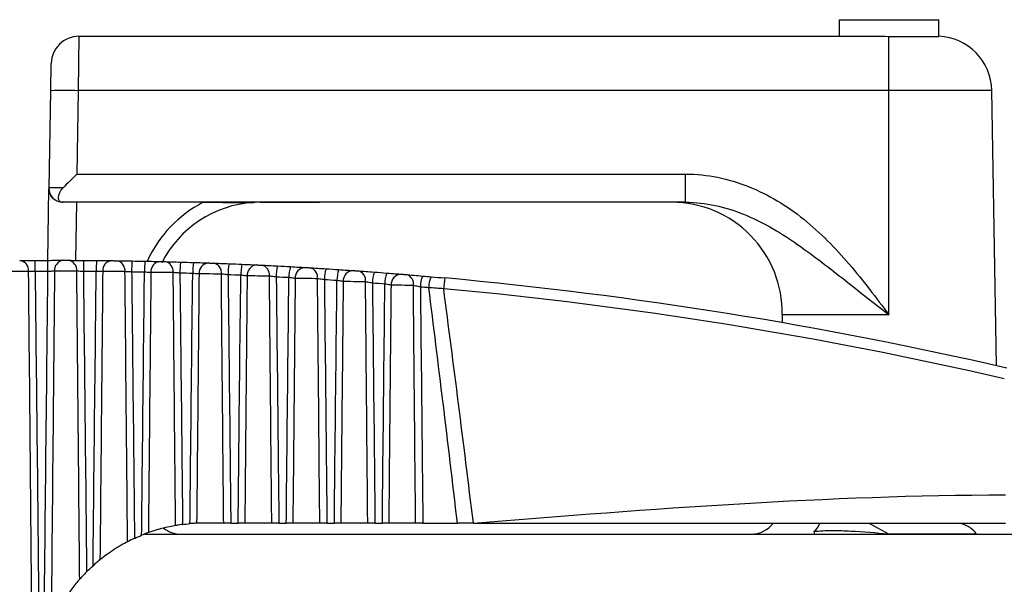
# Model space of a CAD drawing. Header units: millimetres. Extents: x 15440 to 16422, y 10215 to 11289.
# Tile 12 of 143: x 15962 to 15979, y 10560 to 10570. Entities that reach past the tile are written whole.
import ezdxf

# ---------------------------------------------------------------- set-up
doc = ezdxf.new("R2010")
doc.units = ezdxf.units.MM

msp = doc.modelspace()

# ---------------------------------------------------------------- linework, layer by layer
at = {"color": 7, "linetype": 'Continuous', "lineweight": 25}
for p, q in [((15976.397, 10569.771), (15976.397, 10569.471)), ((15976.397, 10569.771), (15978.197, 10569.771)), ((15978.197, 10569.47), (15978.197, 10569.771)), ((15962.646, 10569.471), (15962.637, 10568.488)), ((15962.646, 10569.471), (15977.033, 10569.471)), ((15977.297, 10568.488), (15977.297, 10569.47)), ((15977.297, 10569.47), (15978.197, 10569.47)), ((15962.137, 10568.488), (15962.146, 10568.979)), ((15962.107, 10566.727), (15962.137, 10568.488)), ((15962.637, 10568.488), (15962.611, 10566.979)), ((15977.297, 10568.488), (15962.637, 10568.488)), ((15977.297, 10564.435), (15977.297, 10568.488)), ((15979.157, 10568.488), (15977.297, 10568.488)), ((15979.244, 10563.514), (15979.157, 10568.488)), ((15962.611, 10566.979), (15973.619, 10566.979)), ((15973.619, 10566.47), (15973.619, 10566.979)), ((15962.084, 10565.42), (15962.106, 10566.716)), ((15962.106, 10566.716), (15962.107, 10566.727)), ((15962.356, 10566.472), (15962.356, 10566.469)), ((15967.001, 10566.473), (15962.361, 10566.473)), ((15962.602, 10566.47), (15962.584, 10565.42)), ((15964.897, 10566.47), (15962.602, 10566.47)), ((15965.928, 10566.47), (15966.997, 10566.47)), ((15965.928, 10566.47), (15965.928, 10566.47)), ((15966.997, 10566.47), (15965.928, 10566.47)), ((15967.001, 10566.473), (15966.997, 10566.47)), ((15967, 10566.47), (15966.997, 10566.47)), ((15973.619, 10566.47), (15967, 10566.47)), ((15975.367, 10564.435), (15975.364, 10564.293)), ((15977.297, 10564.435), (15975.367, 10564.435)), ((15965.266, 10560.671), (15964.911, 10560.671)), ((15965.394, 10560.671), (15965.527, 10560.671)), ((15966.135, 10560.671), (15965.648, 10560.671)), ((15966.264, 10560.671), (15966.398, 10560.671)), ((15967.004, 10560.671), (15966.517, 10560.671)), ((15967.134, 10560.671), (15967.267, 10560.671)), ((15967.871, 10560.671), (15967.385, 10560.671)), ((15968.002, 10560.671), (15968.135, 10560.671)), ((15968.736, 10560.671), (15968.251, 10560.671)), ((15968.868, 10560.671), (15969.493, 10560.671)), ((15963.834, 10560.471), (15979.733, 10560.471)), ((15977.297, 10560.475), (15977.297, 10560.471)), ((15977.297, 10560.475), (15978.88, 10560.475))]:
    msp.add_line(p, q, dxfattribs=at)
at = {"color": 7, "linetype": 'Continuous', "lineweight": 25, "flags": 128}
for points in [[(15976.928, 10560.671), (15976.959, 10560.656), (15977.289, 10560.475), (15977.29, 10560.475), (15977.29, 10560.475)], [(15977.29, 10560.475), (15977.29, 10560.474), (15977.29, 10560.474), (15977.29, 10560.473), (15977.29, 10560.473), (15977.29, 10560.472), (15977.29, 10560.472), (15977.29, 10560.471), (15977.291, 10560.471)]]:
    msp.add_lwpolyline(points, dxfattribs=at)
at = {"color": 7, "linetype": 'Continuous', "lineweight": 25}
for centre, radius, start, end in [((15962.646, 10568.971), 0.5, 90, 179), ((15978.158, 10568.471), 1, 1, 87.7194), ((15962.387, 10561.324), 7.168, 88.0016, 91.9984), ((15962.356, 10566.722), 0.25, 179.0045, 270.0041), ((15965.928, 10564.47), 2.25, 117.266, 155.1953), ((15965.928, 10564.47), 2, 93.5534, 153.0942), ((15965.928, 10564.22), 2.25, 90, 93.4645), ((15965.928, 10564.47), 2, 90, 93.5534), ((15973.367, 10564.47), 2, 359, 90), ((15961.556, 10565.235), 0.183, 354.8817, 83.3695), ((15957.327, 10565.243), 4.529, 359.7016, 2.2325), ((15954.282, 10565.249), 7.806, 359.7917, 1.2598), ((15962.388, 10565.24), 0.182, 97.5309, 185.574), ((15962.428, 10565.24), 0.182, 354.3676, 82.3206), ((15970.535, 10565.225), 7.806, 178.573, 180.0411), ((15967.49, 10565.228), 4.529, 177.6005, 180.1312), ((15963.261, 10565.233), 0.183, 96.4806, 185.0621), ((15963.301, 10565.235), 0.181, 353.8294, 81.2589), ((15965.702, 10565.223), 2.101, 174.9182, 180.3777), ((15965.594, 10565.219), 1.762, 173.9503, 180.4655), ((15964.133, 10565.216), 0.184, 95.4425, 184.5745), ((15964.174, 10565.22), 0.18, 353.2673, 80.1839), ((15965.694, 10565.204), 1.22, 171.2812, 180.7033), ((15965.804, 10565.197), 1.099, 170.3224, 180.7867), ((15965.005, 10565.188), 0.185, 94.4162, 184.1113), ((15965.046, 10565.195), 0.179, 352.6817, 79.095), ((15966.21, 10565.174), 0.865, 167.6748, 181.0103), ((15966.379, 10565.165), 0.804, 166.7291, 181.0874), ((15965.876, 10565.151), 0.186, 93.4011, 183.6726), ((15965.918, 10565.159), 0.177, 352.073, 77.9914), ((15966.89, 10565.134), 0.674, 164.1111, 181.2919), ((15967.083, 10565.122), 0.638, 163.1823, 181.3609), ((15966.746, 10565.104), 0.187, 92.3971, 183.2584), ((15966.788, 10565.114), 0.176, 351.4415, 76.8724), ((15967.642, 10565.084), 0.556, 160.601, 181.5419), ((15967.846, 10565.069), 0.532, 159.6926, 181.6014), ((15967.615, 10565.047), 0.188, 91.4037, 182.8685), ((15967.658, 10565.059), 0.175, 350.7878, 75.7374), ((15968.431, 10565.023), 0.476, 157.1543, 181.7552), ((15968.64, 10565.005), 0.46, 156.2694, 181.8042), ((15968.481, 10564.98), 0.189, 90.4206, 182.5029), ((15968.525, 10564.994), 0.174, 350.1125, 74.5854), ((15969.241, 10564.952), 0.419, 153.7794, 181.9279), ((15969.386, 10564.939), 0.411, 153.193, 181.9539), ((15999.746, 10562.157), 30.625, 174.4816, 174.8493), ((15962.297, 10489.171), 76.25, 77.01689, 84.75843), ((15962.297, 10489.174), 76.05, 77.01689, 84.75843), ((15964.489, 10560.971), 0.5, 231.4762, 270), ((15974.806, 10560.971), 0.5, 270, 323.1301), ((15975.678, 10560.826), 0.404, 309.987, 336.7742), ((15982.617, 10562.27), 6.906, 194.7074, 195.1054), ((15978.483, 10560.171), 0.5, 36.8699, 75.0832)]:
    msp.add_arc(centre, radius, start, end, dxfattribs=at)
for centre, major_axis, ratio, start_param, end_param in [((15962.611, 10566.97), (0.509, 0.5), 0.008726, 1.562222, 2.075232), ((15962.607, 10566.722), (0.5, -0.004), 0.017451, 2.083958, 3.14144), ((15962.607, 10566.472), (0.25, 0), 0.01745, 2.942201, 3.141288), ((15962.602, 10566.461), (0.5, 0), 0.017452, 1.570492, 2.084045), ((15966.997, 10566.72), (0, 0.25), 0.017455, 3.141593, 3.159046), ((15967, 10566.97), (0, 0.5), 0.017455, 3.141593, 3.258245), ((15962.408, 7611.653), (0, 2979.078), 0.016784, 6.141007, 6.151467), ((15962.408, 7611.687), (0, 2979.078), 0.017455, 6.140924, 6.15133)]:
    msp.add_ellipse(centre, major_axis=major_axis, ratio=ratio, start_param=start_param, end_param=end_param, dxfattribs=at)
for points in [[(15977.033, 10569.471), (15977.118, 10569.471), (15977.208, 10569.47), (15977.297, 10569.47)], [(15961.577, 10565.417), (15961.642, 10565.418), (15961.745, 10565.419), (15961.852, 10565.419)], [(15961.852, 10565.419), (15961.93, 10565.42), (15962.008, 10565.42), (15962.086, 10565.42)], [(15962.086, 10565.42), (15962.193, 10565.421), (15962.298, 10565.421), (15962.364, 10565.421)], [(15962.453, 10565.421), (15962.519, 10565.42), (15962.624, 10565.42), (15962.731, 10565.42)], [(15962.731, 10565.42), (15962.809, 10565.419), (15962.887, 10565.419), (15962.964, 10565.418)], [(15962.964, 10565.418), (15963.072, 10565.417), (15963.175, 10565.416), (15963.24, 10565.415)], [(15963.329, 10565.414), (15963.397, 10565.413), (15963.502, 10565.411), (15963.609, 10565.409)], [(15963.609, 10565.409), (15963.687, 10565.408), (15963.765, 10565.407), (15963.843, 10565.405)], [(15963.843, 10565.405), (15963.95, 10565.403), (15964.052, 10565.401), (15964.116, 10565.399)], [(15964.205, 10565.397), (15964.274, 10565.395), (15964.38, 10565.392), (15964.488, 10565.389)], [(15964.488, 10565.389), (15964.565, 10565.387), (15964.643, 10565.385), (15964.72, 10565.382)], [(15964.72, 10565.382), (15964.827, 10565.379), (15964.929, 10565.375), (15964.991, 10565.373)], [(15965.08, 10565.37), (15965.151, 10565.367), (15965.258, 10565.363), (15965.365, 10565.359)], [(15965.365, 10565.359), (15965.442, 10565.356), (15965.52, 10565.353), (15965.597, 10565.349)], [(15965.597, 10565.349), (15965.704, 10565.345), (15965.805, 10565.34), (15965.865, 10565.337)], [(15965.955, 10565.333), (15966.027, 10565.33), (15966.135, 10565.324), (15966.242, 10565.319)], [(15966.242, 10565.319), (15966.319, 10565.315), (15966.396, 10565.311), (15966.473, 10565.306)], [(15961.806, 10558.026), (15961.783, 10560.424), (15961.761, 10562.821), (15961.738, 10565.219)], [(15962.088, 10565.22), (15962.011, 10565.22), (15961.933, 10565.22), (15961.856, 10565.219)], [(15962.96, 10565.218), (15962.883, 10565.219), (15962.806, 10565.219), (15962.728, 10565.22)], [(15963.833, 10565.205), (15963.756, 10565.207), (15963.678, 10565.208), (15963.601, 10565.209)], [(15964.705, 10565.182), (15964.628, 10565.185), (15964.551, 10565.187), (15964.474, 10565.189)], [(15965.576, 10565.15), (15965.499, 10565.153), (15965.422, 10565.156), (15965.345, 10565.159)], [(15966.473, 10565.306), (15966.58, 10565.3), (15966.679, 10565.295), (15966.738, 10565.291)], [(15966.828, 10565.286), (15966.902, 10565.282), (15967.011, 10565.275), (15967.118, 10565.268)], [(15967.118, 10565.268), (15967.194, 10565.263), (15967.271, 10565.258), (15967.347, 10565.253)], [(15967.347, 10565.253), (15967.454, 10565.246), (15967.553, 10565.239), (15967.61, 10565.235)], [(15967.701, 10565.229), (15967.776, 10565.224), (15967.885, 10565.216), (15967.993, 10565.208)], [(15967.993, 10565.208), (15968.068, 10565.202), (15968.144, 10565.196), (15968.22, 10565.19)], [(15968.22, 10565.19), (15968.327, 10565.182), (15968.424, 10565.174), (15968.48, 10565.17)], [(15968.572, 10565.162), (15968.648, 10565.156), (15968.758, 10565.147), (15968.865, 10565.137)], [(15968.865, 10565.137), (15968.917, 10565.133), (15968.968, 10565.128), (15969.019, 10565.124)], [(15966.446, 10565.107), (15966.369, 10565.111), (15966.293, 10565.115), (15966.217, 10565.119)], [(15967.314, 10565.054), (15967.238, 10565.059), (15967.162, 10565.064), (15967.087, 10565.069)], [(15968.181, 10564.991), (15968.106, 10564.997), (15968.031, 10565.003), (15967.955, 10565.008)], [(15969.019, 10565.124), (15969.1, 10565.117), (15969.181, 10565.109), (15969.263, 10565.102)], [(15968.975, 10564.925), (15968.924, 10564.929), (15968.873, 10564.934), (15968.823, 10564.938)], [(15969.245, 10564.906), (15969.154, 10564.913), (15969.065, 10564.919), (15968.975, 10564.925)], [(15969.781, 10560.671), (15972.988, 10560.925), (15976.195, 10561.179), (15979.402, 10561.179)], [(15964.523, 10560.645), (15964.567, 10560.651), (15964.611, 10560.656), (15964.656, 10560.66)], [(15964.911, 10560.671), (15964.856, 10560.671), (15964.809, 10560.669), (15964.777, 10560.668)], [(15969.781, 10560.671), (15969.684, 10560.671), (15969.589, 10560.671), (15969.493, 10560.671)], [(15969.781, 10560.671), (15972.988, 10560.671), (15976.195, 10560.671), (15979.402, 10560.671)], [(15963.653, 10560.394), (15963.604, 10560.372), (15963.557, 10560.348), (15963.527, 10560.332)], [(15963.653, 10560.394), (15963.695, 10560.414), (15963.738, 10560.432), (15963.782, 10560.45)], [(15977.29, 10560.475), (15977.292, 10560.475), (15977.295, 10560.475), (15977.297, 10560.475)], [(15963.029, 10560.007), (15962.998, 10559.982), (15962.949, 10559.941), (15962.903, 10559.9)], [(15962.787, 10559.789), (15962.825, 10559.827), (15962.864, 10559.864), (15962.903, 10559.9)]]:
    msp.add_open_spline(points, degree=3, dxfattribs=at)
for points, knots in [([(15973.619, 10566.979), (15973.816, 10566.979), (15974.008, 10566.959), (15974.387, 10566.883), (15974.576, 10566.826), (15974.937, 10566.683), (15975.111, 10566.596), (15975.444, 10566.397), (15975.605, 10566.284), (15976.058, 10565.92), (15976.327, 10565.644), (15976.83, 10565.056), (15977.064, 10564.743), (15977.297, 10564.435)], [0, 0, 0, 0, 0.125, 0.125, 0.25, 0.25, 0.375, 0.375, 0.5, 0.5, 0.75, 0.75, 1, 1, 1, 1]), ([(15962.356, 10566.469), (15962.269, 10566.468), (15962.205, 10566.508), (15962.123, 10566.603), (15962.105, 10566.66), (15962.106, 10566.716)], [0, 0, 0, 0, 0.5, 0.5, 1, 1, 1, 1]), ([(15962.361, 10566.732), (15962.302, 10566.673), (15962.273, 10566.603), (15962.271, 10566.53), (15962.277, 10566.51), (15962.297, 10566.49), (15962.305, 10566.484), (15962.32, 10566.478), (15962.326, 10566.477), (15962.341, 10566.474), (15962.35, 10566.473), (15962.361, 10566.473)], [0, 0, 0, 0, 0.5, 0.5, 0.75, 0.75, 0.875, 0.875, 0.9375, 0.9375, 1, 1, 1, 1]), ([(15964.897, 10566.47), (15965.054, 10566.47), (15965.206, 10566.469), (15965.432, 10566.468), (15965.507, 10566.468), (15965.618, 10566.467), (15965.654, 10566.467), (15965.709, 10566.467), (15965.727, 10566.466), (15965.761, 10566.466), (15965.78, 10566.466), (15965.792, 10566.466)], [0, 0, 0, 0, 0.5, 0.5, 0.75, 0.75, 0.875, 0.875, 0.9375, 0.9375, 1, 1, 1, 1]), ([(15965.792, 10566.466), (15965.795, 10566.466), (15965.799, 10566.466), (15965.802, 10566.466), (15965.803, 10566.466), (15965.803, 10566.466), (15965.804, 10566.466)], [0, 0, 0, 0, 0.0000172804, 0.0000172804, 0.0000172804, 0.00002049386, 0.00002049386, 0.00002049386, 0.00002049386]), ([(15973.619, 10566.47), (15973.8, 10566.47), (15973.978, 10566.45), (15974.327, 10566.376), (15974.5, 10566.322), (15974.996, 10566.123), (15975.304, 10565.941), (15975.89, 10565.539), (15976.169, 10565.321), (15976.59, 10564.991), (15976.731, 10564.88), (15977.014, 10564.657), (15977.156, 10564.545), (15977.297, 10564.435)], [0, 0, 0, 0, 0.125, 0.125, 0.25, 0.25, 0.5, 0.5, 0.75, 0.75, 0.875, 0.875, 1, 1, 1, 1]), ([(15962.364, 10565.421), (15962.366, 10565.421), (15962.367, 10565.421), (15962.369, 10565.421), (15962.373, 10565.421), (15962.379, 10565.421), (15962.384, 10565.421), (15962.39, 10565.421), (15962.396, 10565.421), (15962.402, 10565.421), (15962.409, 10565.421), (15962.415, 10565.421), (15962.421, 10565.421), (15962.427, 10565.421), (15962.433, 10565.421), (15962.439, 10565.421), (15962.444, 10565.421), (15962.449, 10565.421), (15962.453, 10565.421)], [0, 0, 0, 0, 0.0000068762, 0.0000068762, 0.0000068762, 0.0000260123, 0.0000260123, 0.0000260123, 0.000045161, 0.000045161, 0.000045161, 0.0000643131, 0.0000643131, 0.0000643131, 0.0000834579, 0.0000834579, 0.0000834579, 0.0001025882, 0.0001025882, 0.0001025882, 0.0001025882]), ([(15963.24, 10565.415), (15963.242, 10565.415), (15963.243, 10565.415), (15963.245, 10565.415), (15963.249, 10565.415), (15963.254, 10565.415), (15963.26, 10565.415), (15963.266, 10565.415), (15963.272, 10565.415), (15963.278, 10565.414), (15963.284, 10565.414), (15963.291, 10565.414), (15963.297, 10565.414), (15963.303, 10565.414), (15963.309, 10565.414), (15963.315, 10565.414), (15963.32, 10565.414), (15963.325, 10565.414), (15963.329, 10565.414)], [0, 0, 0, 0, 0.0000068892, 0.0000068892, 0.0000068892, 0.0000260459, 0.0000260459, 0.0000260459, 0.000045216, 0.000045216, 0.000045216, 0.0000643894, 0.0000643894, 0.0000643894, 0.0000835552, 0.0000835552, 0.0000835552, 0.0001027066, 0.0001027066, 0.0001027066, 0.0001027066]), ([(15964.116, 10565.399), (15964.117, 10565.399), (15964.119, 10565.399), (15964.12, 10565.399), (15964.125, 10565.399), (15964.13, 10565.399), (15964.135, 10565.399), (15964.141, 10565.398), (15964.147, 10565.398), (15964.154, 10565.398), (15964.16, 10565.398), (15964.166, 10565.398), (15964.172, 10565.398), (15964.179, 10565.398), (15964.185, 10565.397), (15964.19, 10565.397), (15964.196, 10565.397), (15964.201, 10565.397), (15964.205, 10565.397)], [0, 0, 0, 0, 0.0000069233, 0.0000069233, 0.0000069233, 0.0000261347, 0.0000261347, 0.0000261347, 0.000045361, 0.000045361, 0.000045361, 0.0000645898, 0.0000645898, 0.0000645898, 0.0000838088, 0.0000838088, 0.0000838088, 0.0001030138, 0.0001030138, 0.0001030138, 0.0001030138]), ([(15964.991, 10565.373), (15964.992, 10565.373), (15964.994, 10565.373), (15964.995, 10565.373), (15965, 10565.373), (15965.005, 10565.373), (15965.01, 10565.372), (15965.016, 10565.372), (15965.022, 10565.372), (15965.028, 10565.372), (15965.035, 10565.372), (15965.041, 10565.371), (15965.047, 10565.371), (15965.054, 10565.371), (15965.06, 10565.371), (15965.065, 10565.37), (15965.071, 10565.37), (15965.076, 10565.37), (15965.08, 10565.37)], [0, 0, 0, 0, 0.0000069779, 0.0000069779, 0.0000069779, 0.0000262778, 0.0000262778, 0.0000262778, 0.0000455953, 0.0000455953, 0.0000455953, 0.0000649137, 0.0000649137, 0.0000649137, 0.0000842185, 0.0000842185, 0.0000842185, 0.00010351, 0.00010351, 0.00010351, 0.00010351]), ([(15965.865, 10565.337), (15965.867, 10565.337), (15965.868, 10565.337), (15965.87, 10565.337), (15965.874, 10565.337), (15965.879, 10565.337), (15965.884, 10565.336), (15965.89, 10565.336), (15965.896, 10565.336), (15965.902, 10565.335), (15965.909, 10565.335), (15965.915, 10565.335), (15965.922, 10565.335), (15965.928, 10565.334), (15965.934, 10565.334), (15965.94, 10565.334), (15965.945, 10565.333), (15965.951, 10565.333), (15965.955, 10565.333)], [0, 0, 0, 0, 0.0000070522, 0.0000070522, 0.0000070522, 0.0000264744, 0.0000264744, 0.0000264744, 0.0000459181, 0.0000459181, 0.0000459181, 0.0000653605, 0.0000653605, 0.0000653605, 0.0000847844, 0.0000847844, 0.0000847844, 0.0001041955, 0.0001041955, 0.0001041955, 0.0001041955]), ([(15961.738, 10565.219), (15961.691, 10565.219), (15961.615, 10565.219), (15961.461, 10565.219), (15961.384, 10565.218), (15961.335, 10565.218)], [0, 0, 0, 0, 0.5, 0.5, 1, 1, 1, 1]), ([(15961.856, 10565.219), (15961.844, 10565.219), (15961.832, 10565.219), (15961.821, 10565.219), (15961.804, 10565.219), (15961.789, 10565.219), (15961.775, 10565.219), (15961.761, 10565.219), (15961.748, 10565.219), (15961.738, 10565.219)], [0, 0, 0, 0, 0.0000353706, 0.0000353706, 0.0000353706, 0.0000861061, 0.0000861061, 0.0000861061, 0.0001368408, 0.0001368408, 0.0001368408, 0.0001368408]), ([(15961.856, 10565.219), (15961.858, 10565.016), (15961.86, 10564.812), (15961.863, 10564.609), (15961.874, 10563.528), (15961.886, 10562.447), (15961.898, 10561.366), (15961.909, 10560.253), (15961.921, 10559.14), (15961.932, 10558.027)], [0.000200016, 0.000200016, 0.000200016, 0.000200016, 0.000810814, 0.000810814, 0.000810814, 0.004054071, 0.004054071, 0.004054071, 0.00739248, 0.00739248, 0.00739248, 0.00739248]), ([(15962.016, 10558.455), (15962.019, 10558.766), (15962.022, 10559.077), (15962.025, 10559.387), (15962.038, 10560.63), (15962.051, 10561.873), (15962.065, 10563.116), (15962.072, 10563.817), (15962.08, 10564.519), (15962.088, 10565.22)], [0, 0, 0, 0, 0.000932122, 0.000932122, 0.000932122, 0.004660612, 0.004660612, 0.004660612, 0.006765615, 0.006765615, 0.006765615, 0.006765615]), ([(15962.207, 10565.222), (15962.199, 10565.222), (15962.191, 10565.222), (15962.182, 10565.222), (15962.169, 10565.222), (15962.153, 10565.222), (15962.138, 10565.221), (15962.122, 10565.221), (15962.105, 10565.221), (15962.088, 10565.22)], [0, 0, 0, 0, 0.0000353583, 0.0000353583, 0.0000353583, 0.0000861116, 0.0000861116, 0.0000861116, 0.0001368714, 0.0001368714, 0.0001368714, 0.0001368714]), ([(15962.207, 10565.222), (15962.206, 10565.12), (15962.205, 10565.018), (15962.204, 10564.916), (15962.197, 10564.244), (15962.191, 10563.571), (15962.185, 10562.898), (15962.172, 10561.544), (15962.159, 10560.19), (15962.147, 10558.835)], [0.000198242, 0.000198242, 0.000198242, 0.000198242, 0.0005045, 0.0005045, 0.0005045, 0.0025225, 0.0025225, 0.0025225, 0.006585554, 0.006585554, 0.006585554, 0.006585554]), ([(15962.61, 10565.222), (15962.561, 10565.222), (15962.485, 10565.222), (15962.331, 10565.222), (15962.255, 10565.222), (15962.207, 10565.222)], [0, 0, 0, 0, 0.5, 0.5, 1, 1, 1, 1]), ([(15962.662, 10559.656), (15962.66, 10559.857), (15962.658, 10560.059), (15962.656, 10560.26), (15962.649, 10561.066), (15962.641, 10561.872), (15962.634, 10562.677), (15962.626, 10563.526), (15962.618, 10564.374), (15962.61, 10565.222)], [0, 0, 0, 0, 0.000604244, 0.000604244, 0.000604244, 0.00302122, 0.00302122, 0.00302122, 0.005566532, 0.005566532, 0.005566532, 0.005566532]), ([(15962.728, 10565.22), (15962.717, 10565.22), (15962.705, 10565.22), (15962.693, 10565.22), (15962.677, 10565.221), (15962.661, 10565.221), (15962.647, 10565.222), (15962.633, 10565.222), (15962.62, 10565.222), (15962.61, 10565.222)], [0, 0, 0, 0, 0.0000353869, 0.0000353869, 0.0000353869, 0.0000861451, 0.0000861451, 0.0000861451, 0.000136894, 0.000136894, 0.000136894, 0.000136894]), ([(15962.728, 10565.22), (15962.731, 10565.016), (15962.733, 10564.812), (15962.735, 10564.609), (15962.747, 10563.528), (15962.759, 10562.447), (15962.77, 10561.366), (15962.776, 10560.84), (15962.781, 10560.315), (15962.787, 10559.789)], [0.000200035, 0.000200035, 0.000200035, 0.000200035, 0.000810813, 0.000810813, 0.000810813, 0.004054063, 0.004054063, 0.004054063, 0.005630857, 0.005630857, 0.005630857, 0.005630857]), ([(15962.903, 10559.9), (15962.906, 10560.202), (15962.91, 10560.504), (15962.913, 10560.807), (15962.926, 10562.016), (15962.939, 10563.225), (15962.952, 10564.434), (15962.955, 10564.695), (15962.958, 10564.957), (15962.96, 10565.218)], [0, 0, 0, 0, 0.000906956, 0.000906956, 0.000906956, 0.00453478, 0.00453478, 0.00453478, 0.00531844, 0.00531844, 0.00531844, 0.00531844]), ([(15963.078, 10565.217), (15963.071, 10565.217), (15963.063, 10565.217), (15963.054, 10565.217), (15963.041, 10565.217), (15963.026, 10565.217), (15963.01, 10565.217), (15962.994, 10565.218), (15962.977, 10565.218), (15962.96, 10565.218)], [0, 0, 0, 0, 0.0000353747, 0.0000353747, 0.0000353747, 0.0000861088, 0.0000861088, 0.0000861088, 0.0001368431, 0.0001368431, 0.0001368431, 0.0001368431]), ([(15963.078, 10565.217), (15963.077, 10565.115), (15963.076, 10565.014), (15963.075, 10564.912), (15963.069, 10564.239), (15963.063, 10563.567), (15963.056, 10562.894), (15963.047, 10561.932), (15963.038, 10560.969), (15963.029, 10560.007)], [0.000200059, 0.000200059, 0.000200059, 0.000200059, 0.000504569, 0.000504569, 0.000504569, 0.002522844, 0.002522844, 0.002522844, 0.005410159, 0.005410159, 0.005410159, 0.005410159]), ([(15963.481, 10565.216), (15963.432, 10565.216), (15963.355, 10565.216), (15963.201, 10565.216), (15963.125, 10565.217), (15963.078, 10565.217)], [0, 0, 0, 0, 0.5, 0.5, 1, 1, 1, 1]), ([(15963.527, 10560.332), (15963.525, 10560.53), (15963.523, 10560.727), (15963.522, 10560.925), (15963.514, 10561.715), (15963.507, 10562.505), (15963.499, 10563.295), (15963.499, 10563.319), (15963.499, 10563.343), (15963.499, 10563.367), (15963.493, 10563.983), (15963.487, 10564.599), (15963.481, 10565.216)], [0, 0, 0, 0, 0.000592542, 0.000592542, 0.000592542, 0.002962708, 0.002962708, 0.002962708, 0.003034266, 0.003034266, 0.003034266, 0.004883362, 0.004883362, 0.004883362, 0.004883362]), ([(15963.601, 10565.209), (15963.589, 10565.21), (15963.577, 10565.211), (15963.566, 10565.211), (15963.55, 10565.212), (15963.533, 10565.213), (15963.519, 10565.214), (15963.505, 10565.214), (15963.492, 10565.215), (15963.481, 10565.216)], [0, 0, 0, 0, 0.0000354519, 0.0000354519, 0.0000354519, 0.0000862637, 0.0000862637, 0.0000862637, 0.0001370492, 0.0001370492, 0.0001370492, 0.0001370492]), ([(15963.601, 10565.209), (15963.603, 10565.006), (15963.606, 10564.802), (15963.608, 10564.599), (15963.62, 10563.517), (15963.631, 10562.436), (15963.643, 10561.355), (15963.646, 10561.035), (15963.65, 10560.714), (15963.653, 10560.394)], [0.000200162, 0.000200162, 0.000200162, 0.000200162, 0.000810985, 0.000810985, 0.000810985, 0.004054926, 0.004054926, 0.004054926, 0.005015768, 0.005015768, 0.005015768, 0.005015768]), ([(15963.782, 10560.45), (15963.785, 10560.749), (15963.788, 10561.048), (15963.791, 10561.347), (15963.804, 10562.544), (15963.817, 10563.74), (15963.83, 10564.937), (15963.831, 10565.026), (15963.832, 10565.116), (15963.833, 10565.205)], [0, 0, 0, 0, 0.00089737, 0.00089737, 0.00089737, 0.004486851, 0.004486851, 0.004486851, 0.004755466, 0.004755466, 0.004755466, 0.004755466]), ([(15963.95, 10565.201), (15963.943, 10565.201), (15963.935, 10565.201), (15963.926, 10565.202), (15963.913, 10565.202), (15963.898, 10565.203), (15963.882, 10565.203), (15963.867, 10565.204), (15963.85, 10565.205), (15963.833, 10565.205)], [0, 0, 0, 0, 0.0000354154, 0.0000354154, 0.0000354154, 0.0000861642, 0.0000861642, 0.0000861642, 0.0001369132, 0.0001369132, 0.0001369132, 0.0001369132]), ([(15963.95, 10565.201), (15963.949, 10565.1), (15963.948, 10564.999), (15963.947, 10564.898), (15963.94, 10564.225), (15963.934, 10563.552), (15963.927, 10562.879), (15963.92, 10562.085), (15963.912, 10561.291), (15963.905, 10560.497)], [0.000201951, 0.000201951, 0.000201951, 0.000201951, 0.00050481, 0.00050481, 0.00050481, 0.002524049, 0.002524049, 0.002524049, 0.004906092, 0.004906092, 0.004906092, 0.004906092]), ([(15964.353, 10565.199), (15964.302, 10565.199), (15964.225, 10565.199), (15964.071, 10565.2), (15963.996, 10565.201), (15963.95, 10565.201)], [0, 0, 0, 0, 0.5, 0.5, 1, 1, 1, 1]), ([(15964.395, 10560.626), (15964.394, 10560.822), (15964.392, 10561.018), (15964.39, 10561.214), (15964.383, 10561.997), (15964.375, 10562.78), (15964.368, 10563.563), (15964.363, 10564.108), (15964.358, 10564.654), (15964.353, 10565.199)], [0, 0, 0, 0, 0.00058746, 0.00058746, 0.00058746, 0.0029373, 0.0029373, 0.0029373, 0.00457282, 0.00457282, 0.00457282, 0.00457282]), ([(15964.474, 10565.189), (15964.462, 10565.19), (15964.45, 10565.191), (15964.438, 10565.192), (15964.422, 10565.194), (15964.406, 10565.195), (15964.391, 10565.196), (15964.377, 10565.197), (15964.363, 10565.198), (15964.353, 10565.199)], [0, 0, 0, 0, 0.0000355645, 0.0000355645, 0.0000355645, 0.0000864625, 0.0000864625, 0.0000864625, 0.0001373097, 0.0001373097, 0.0001373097, 0.0001373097]), ([(15964.474, 10565.189), (15964.476, 10564.986), (15964.478, 10564.782), (15964.48, 10564.578), (15964.492, 10563.497), (15964.504, 10562.415), (15964.515, 10561.333), (15964.518, 10561.104), (15964.52, 10560.875), (15964.523, 10560.645)], [0.000200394, 0.000200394, 0.000200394, 0.000200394, 0.000811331, 0.000811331, 0.000811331, 0.004056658, 0.004056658, 0.004056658, 0.004744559, 0.004744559, 0.004744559, 0.004744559]), ([(15964.656, 10560.66), (15964.659, 10560.958), (15964.662, 10561.256), (15964.665, 10561.554), (15964.678, 10562.763), (15964.691, 10563.973), (15964.705, 10565.182)], [0, 0, 0, 0, 0.000893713, 0.000893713, 0.000893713, 0.004522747, 0.004522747, 0.004522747, 0.004522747]), ([(15964.82, 10565.175), (15964.814, 10565.175), (15964.806, 10565.176), (15964.797, 10565.177), (15964.784, 10565.177), (15964.769, 10565.178), (15964.754, 10565.179), (15964.738, 10565.18), (15964.721, 10565.181), (15964.705, 10565.182)], [0, 0, 0, 0, 0.0000354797, 0.0000354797, 0.0000354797, 0.0000862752, 0.0000862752, 0.0000862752, 0.0001370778, 0.0001370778, 0.0001370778, 0.0001370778]), ([(15964.82, 10565.175), (15964.819, 10565.075), (15964.818, 10564.974), (15964.817, 10564.874), (15964.811, 10564.2), (15964.805, 10563.527), (15964.798, 10562.853), (15964.791, 10562.125), (15964.784, 10561.396), (15964.777, 10560.668)], [0.000203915, 0.000203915, 0.000203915, 0.000203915, 0.000505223, 0.000505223, 0.000505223, 0.002526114, 0.002526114, 0.002526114, 0.004711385, 0.004711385, 0.004711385, 0.004711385]), ([(15965.224, 10565.172), (15965.172, 10565.172), (15965.094, 10565.173), (15964.94, 10565.174), (15964.865, 10565.175), (15964.82, 10565.175)], [0, 0, 0, 0, 0.5, 0.5, 1, 1, 1, 1]), ([(15965.266, 10560.671), (15965.264, 10560.866), (15965.262, 10561.062), (15965.26, 10561.257), (15965.253, 10562.04), (15965.246, 10562.822), (15965.238, 10563.604), (15965.233, 10564.127), (15965.228, 10564.649), (15965.224, 10565.172)], [0, 0, 0, 0, 0.000586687, 0.000586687, 0.000586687, 0.002933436, 0.002933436, 0.002933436, 0.004501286, 0.004501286, 0.004501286, 0.004501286]), ([(15965.345, 10565.159), (15965.334, 10565.16), (15965.322, 10565.162), (15965.31, 10565.163), (15965.293, 10565.165), (15965.277, 10565.166), (15965.263, 10565.168), (15965.248, 10565.169), (15965.235, 10565.171), (15965.224, 10565.172)], [0, 0, 0, 0, 0.0000357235, 0.0000357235, 0.0000357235, 0.0000867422, 0.0000867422, 0.0000867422, 0.0001376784, 0.0001376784, 0.0001376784, 0.0001376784]), ([(15965.345, 10565.159), (15965.348, 10564.955), (15965.35, 10564.752), (15965.352, 10564.548), (15965.364, 10563.466), (15965.376, 10562.383), (15965.387, 10561.301), (15965.389, 10561.091), (15965.392, 10560.881), (15965.394, 10560.671)], [0.000200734, 0.000200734, 0.000200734, 0.000200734, 0.000811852, 0.000811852, 0.000811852, 0.004059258, 0.004059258, 0.004059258, 0.004689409, 0.004689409, 0.004689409, 0.004689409]), ([(15965.527, 10560.671), (15965.531, 10560.969), (15965.534, 10561.266), (15965.537, 10561.564), (15965.549, 10562.759), (15965.562, 10563.954), (15965.576, 10565.15)], [0, 0, 0, 0, 0.000893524, 0.000893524, 0.000893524, 0.004479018, 0.004479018, 0.004479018, 0.004479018]), ([(15965.69, 10565.139), (15965.684, 10565.14), (15965.676, 10565.141), (15965.667, 10565.141), (15965.655, 10565.142), (15965.64, 10565.144), (15965.625, 10565.145), (15965.609, 10565.147), (15965.592, 10565.148), (15965.576, 10565.15)], [0, 0, 0, 0, 0.0000355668, 0.0000355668, 0.0000355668, 0.000086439, 0.000086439, 0.000086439, 0.0001373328, 0.0001373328, 0.0001373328, 0.0001373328]), ([(15965.69, 10565.139), (15965.689, 10565.039), (15965.688, 10564.939), (15965.687, 10564.839), (15965.681, 10564.165), (15965.674, 10563.491), (15965.668, 10562.816), (15965.661, 10562.101), (15965.654, 10561.386), (15965.648, 10560.671)], [0.000205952, 0.000205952, 0.000205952, 0.000205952, 0.000505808, 0.000505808, 0.000505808, 0.002529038, 0.002529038, 0.002529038, 0.004674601, 0.004674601, 0.004674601, 0.004674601]), ([(15966.094, 10565.135), (15966.041, 10565.136), (15965.962, 10565.136), (15965.808, 10565.138), (15965.734, 10565.139), (15965.69, 10565.139)], [0, 0, 0, 0, 0.5, 0.5, 1, 1, 1, 1]), ([(15966.135, 10560.671), (15966.133, 10560.866), (15966.132, 10561.062), (15966.13, 10561.257), (15966.122, 10562.04), (15966.115, 10562.822), (15966.108, 10563.604), (15966.103, 10564.114), (15966.098, 10564.625), (15966.094, 10565.135)], [0, 0, 0, 0, 0.000586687, 0.000586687, 0.000586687, 0.002933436, 0.002933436, 0.002933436, 0.004464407, 0.004464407, 0.004464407, 0.004464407]), ([(15966.217, 10565.119), (15966.205, 10565.121), (15966.193, 10565.122), (15966.181, 10565.124), (15966.164, 10565.126), (15966.148, 10565.128), (15966.133, 10565.13), (15966.119, 10565.132), (15966.105, 10565.134), (15966.094, 10565.135)], [0, 0, 0, 0, 0.0000359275, 0.0000359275, 0.0000359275, 0.0000871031, 0.0000871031, 0.0000871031, 0.0001381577, 0.0001381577, 0.0001381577, 0.0001381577]), ([(15966.738, 10565.291), (15966.74, 10565.291), (15966.741, 10565.291), (15966.743, 10565.291), (15966.747, 10565.291), (15966.752, 10565.291), (15966.757, 10565.29), (15966.763, 10565.29), (15966.769, 10565.29), (15966.775, 10565.289), (15966.782, 10565.289), (15966.788, 10565.288), (15966.795, 10565.288), (15966.801, 10565.288), (15966.807, 10565.287), (15966.813, 10565.287), (15966.819, 10565.287), (15966.824, 10565.286), (15966.828, 10565.286)], [0, 0, 0, 0, 0.0000071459, 0.0000071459, 0.0000071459, 0.0000267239, 0.0000267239, 0.0000267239, 0.0000463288, 0.0000463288, 0.0000463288, 0.00006593, 0.00006593, 0.00006593, 0.0000855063, 0.0000855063, 0.0000855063, 0.0001050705, 0.0001050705, 0.0001050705, 0.0001050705]), ([(15967.61, 10565.235), (15967.611, 10565.235), (15967.613, 10565.235), (15967.614, 10565.235), (15967.618, 10565.235), (15967.623, 10565.235), (15967.629, 10565.234), (15967.634, 10565.234), (15967.641, 10565.233), (15967.647, 10565.233), (15967.653, 10565.232), (15967.66, 10565.232), (15967.666, 10565.231), (15967.673, 10565.231), (15967.679, 10565.231), (15967.685, 10565.23), (15967.691, 10565.23), (15967.696, 10565.229), (15967.701, 10565.229)], [0, 0, 0, 0, 0.0000072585, 0.0000072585, 0.0000072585, 0.0000270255, 0.0000270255, 0.0000270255, 0.0000468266, 0.0000468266, 0.0000468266, 0.0000666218, 0.0000666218, 0.0000666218, 0.0000863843, 0.0000863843, 0.0000863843, 0.0001061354, 0.0001061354, 0.0001061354, 0.0001061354]), ([(15968.48, 10565.17), (15968.481, 10565.17), (15968.483, 10565.169), (15968.484, 10565.169), (15968.488, 10565.169), (15968.493, 10565.169), (15968.499, 10565.168), (15968.504, 10565.168), (15968.511, 10565.167), (15968.517, 10565.167), (15968.523, 10565.166), (15968.53, 10565.166), (15968.537, 10565.165), (15968.543, 10565.165), (15968.55, 10565.164), (15968.556, 10565.163), (15968.562, 10565.163), (15968.567, 10565.163), (15968.572, 10565.162)], [0, 0, 0, 0, 0.0000073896, 0.0000073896, 0.0000073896, 0.0000273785, 0.0000273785, 0.0000273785, 0.0000474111, 0.0000474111, 0.0000474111, 0.0000674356, 0.0000674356, 0.0000674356, 0.0000874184, 0.0000874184, 0.0000874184, 0.0001073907, 0.0001073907, 0.0001073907, 0.0001073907]), ([(15966.217, 10565.119), (15966.219, 10564.915), (15966.221, 10564.711), (15966.223, 10564.508), (15966.235, 10563.424), (15966.247, 10562.341), (15966.258, 10561.258), (15966.26, 10561.062), (15966.262, 10560.866), (15966.264, 10560.671)], [0.00020118, 0.00020118, 0.00020118, 0.00020118, 0.000812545, 0.000812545, 0.000812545, 0.004062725, 0.004062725, 0.004062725, 0.004649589, 0.004649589, 0.004649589, 0.004649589]), ([(15966.398, 10560.671), (15966.401, 10560.969), (15966.404, 10561.266), (15966.407, 10561.564), (15966.42, 10562.745), (15966.432, 10563.926), (15966.446, 10565.107)], [0, 0, 0, 0, 0.000893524, 0.000893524, 0.000893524, 0.004436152, 0.004436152, 0.004436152, 0.004436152]), ([(15966.559, 10565.093), (15966.553, 10565.094), (15966.545, 10565.095), (15966.536, 10565.096), (15966.524, 10565.098), (15966.51, 10565.099), (15966.494, 10565.101), (15966.479, 10565.103), (15966.462, 10565.105), (15966.446, 10565.107)], [0, 0, 0, 0, 0.0000356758, 0.0000356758, 0.0000356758, 0.0000866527, 0.0000866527, 0.0000866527, 0.0001376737, 0.0001376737, 0.0001376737, 0.0001376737]), ([(15966.559, 10565.093), (15966.558, 10564.994), (15966.557, 10564.894), (15966.556, 10564.795), (15966.55, 10564.12), (15966.543, 10563.444), (15966.537, 10562.769), (15966.53, 10562.069), (15966.523, 10561.37), (15966.517, 10560.671)], [0.000208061, 0.000208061, 0.000208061, 0.000208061, 0.000506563, 0.000506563, 0.000506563, 0.002532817, 0.002532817, 0.002532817, 0.00463091, 0.00463091, 0.00463091, 0.00463091]), ([(15966.963, 10565.088), (15966.909, 10565.089), (15966.83, 10565.09), (15966.675, 10565.092), (15966.602, 10565.093), (15966.559, 10565.093)], [0, 0, 0, 0, 0.5, 0.5, 1, 1, 1, 1]), ([(15967.004, 10560.671), (15967.002, 10560.866), (15967, 10561.062), (15966.998, 10561.257), (15966.991, 10562.04), (15966.984, 10562.822), (15966.977, 10563.604), (15966.972, 10564.099), (15966.967, 10564.593), (15966.963, 10565.088)], [0, 0, 0, 0, 0.000586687, 0.000586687, 0.000586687, 0.002933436, 0.002933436, 0.002933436, 0.004417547, 0.004417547, 0.004417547, 0.004417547]), ([(15967.087, 10565.069), (15967.075, 10565.071), (15967.063, 10565.072), (15967.051, 10565.074), (15967.034, 10565.077), (15967.018, 10565.08), (15967.003, 10565.082), (15966.988, 10565.084), (15966.974, 10565.086), (15966.963, 10565.088)], [0, 0, 0, 0, 0.0000361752, 0.0000361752, 0.0000361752, 0.000087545, 0.000087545, 0.000087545, 0.0001387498, 0.0001387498, 0.0001387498, 0.0001387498]), ([(15967.087, 10565.069), (15967.089, 10564.865), (15967.091, 10564.661), (15967.093, 10564.457), (15967.105, 10563.372), (15967.117, 10562.288), (15967.128, 10561.204), (15967.13, 10561.026), (15967.132, 10560.848), (15967.134, 10560.671)], [0.000201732, 0.000201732, 0.000201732, 0.000201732, 0.000813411, 0.000813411, 0.000813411, 0.004067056, 0.004067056, 0.004067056, 0.004599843, 0.004599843, 0.004599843, 0.004599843]), ([(15967.267, 10560.671), (15967.27, 10560.969), (15967.273, 10561.266), (15967.276, 10561.564), (15967.289, 10562.727), (15967.301, 10563.891), (15967.314, 10565.054)], [0, 0, 0, 0, 0.000893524, 0.000893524, 0.000893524, 0.004383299, 0.004383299, 0.004383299, 0.004383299]), ([(15967.426, 10565.038), (15967.42, 10565.039), (15967.413, 10565.04), (15967.404, 10565.041), (15967.392, 10565.043), (15967.378, 10565.045), (15967.363, 10565.047), (15967.347, 10565.049), (15967.331, 10565.051), (15967.314, 10565.054)], [0, 0, 0, 0, 0.0000358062, 0.0000358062, 0.0000358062, 0.0000869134, 0.0000869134, 0.0000869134, 0.000138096, 0.000138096, 0.000138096, 0.000138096]), ([(15967.426, 10565.038), (15967.425, 10564.939), (15967.424, 10564.84), (15967.424, 10564.74), (15967.417, 10564.064), (15967.411, 10563.387), (15967.404, 10562.711), (15967.398, 10562.031), (15967.391, 10561.351), (15967.385, 10560.671)], [0.000210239, 0.000210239, 0.000210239, 0.000210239, 0.00050749, 0.00050749, 0.00050749, 0.00253745, 0.00253745, 0.00253745, 0.004577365, 0.004577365, 0.004577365, 0.004577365]), ([(15967.831, 10565.031), (15967.776, 10565.032), (15967.696, 10565.033), (15967.541, 10565.036), (15967.468, 10565.037), (15967.426, 10565.038)], [0, 0, 0, 0, 0.5, 0.5, 1, 1, 1, 1]), ([(15967.871, 10560.671), (15967.869, 10560.866), (15967.867, 10561.062), (15967.865, 10561.257), (15967.858, 10562.04), (15967.851, 10562.822), (15967.844, 10563.604), (15967.839, 10564.08), (15967.835, 10564.556), (15967.831, 10565.031)], [0, 0, 0, 0, 0.000586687, 0.000586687, 0.000586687, 0.002933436, 0.002933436, 0.002933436, 0.00436074, 0.00436074, 0.00436074, 0.00436074]), ([(15967.955, 10565.008), (15967.944, 10565.011), (15967.931, 10565.013), (15967.92, 10565.015), (15967.903, 10565.018), (15967.886, 10565.021), (15967.871, 10565.024), (15967.856, 10565.027), (15967.842, 10565.029), (15967.831, 10565.031)], [0, 0, 0, 0, 0.000036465, 0.000036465, 0.000036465, 0.0000880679, 0.0000880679, 0.0000880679, 0.0001394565, 0.0001394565, 0.0001394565, 0.0001394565]), ([(15967.955, 10565.008), (15967.958, 10564.804), (15967.96, 10564.6), (15967.962, 10564.396), (15967.974, 10563.31), (15967.986, 10562.225), (15967.997, 10561.139), (15967.999, 10560.983), (15968, 10560.827), (15968.002, 10560.671)], [0.000202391, 0.000202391, 0.000202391, 0.000202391, 0.000814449, 0.000814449, 0.000814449, 0.004072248, 0.004072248, 0.004072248, 0.004540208, 0.004540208, 0.004540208, 0.004540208]), ([(15968.135, 10560.671), (15968.138, 10560.969), (15968.141, 10561.266), (15968.144, 10561.564), (15968.156, 10562.706), (15968.169, 10563.849), (15968.181, 10564.991)], [0, 0, 0, 0, 0.000893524, 0.000893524, 0.000893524, 0.004320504, 0.004320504, 0.004320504, 0.004320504]), ([(15968.292, 10564.972), (15968.286, 10564.973), (15968.279, 10564.974), (15968.27, 10564.976), (15968.258, 10564.978), (15968.244, 10564.98), (15968.229, 10564.983), (15968.214, 10564.985), (15968.198, 10564.988), (15968.181, 10564.991)], [0, 0, 0, 0, 0.0000359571, 0.0000359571, 0.0000359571, 0.0000872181, 0.0000872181, 0.0000872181, 0.0001385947, 0.0001385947, 0.0001385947, 0.0001385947]), ([(15968.292, 10564.972), (15968.291, 10564.873), (15968.29, 10564.775), (15968.289, 10564.676), (15968.283, 10563.998), (15968.276, 10563.32), (15968.27, 10562.642), (15968.263, 10561.985), (15968.257, 10561.328), (15968.251, 10560.671)], [0.000212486, 0.000212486, 0.000212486, 0.000212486, 0.000508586, 0.000508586, 0.000508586, 0.00254293, 0.00254293, 0.00254293, 0.004514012, 0.004514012, 0.004514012, 0.004514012]), ([(15968.697, 10564.965), (15968.641, 10564.966), (15968.56, 10564.967), (15968.405, 10564.97), (15968.333, 10564.971), (15968.292, 10564.972)], [0, 0, 0, 0, 0.5, 0.5, 1, 1, 1, 1]), ([(15968.736, 10560.671), (15968.734, 10560.866), (15968.733, 10561.062), (15968.731, 10561.257), (15968.724, 10562.04), (15968.716, 10562.822), (15968.709, 10563.604), (15968.705, 10564.058), (15968.701, 10564.511), (15968.697, 10564.965)], [0, 0, 0, 0, 0.000586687, 0.000586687, 0.000586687, 0.002933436, 0.002933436, 0.002933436, 0.004294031, 0.004294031, 0.004294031, 0.004294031]), ([(15968.823, 10564.938), (15968.811, 10564.941), (15968.798, 10564.943), (15968.787, 10564.946), (15968.77, 10564.949), (15968.753, 10564.953), (15968.738, 10564.956), (15968.723, 10564.959), (15968.709, 10564.962), (15968.697, 10564.965)], [0, 0, 0, 0, 0.0000367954, 0.0000367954, 0.0000367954, 0.0000886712, 0.0000886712, 0.0000886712, 0.0001402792, 0.0001402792, 0.0001402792, 0.0001402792]), ([(15968.823, 10564.938), (15968.825, 10564.734), (15968.827, 10564.53), (15968.829, 10564.326), (15968.841, 10563.238), (15968.853, 10562.151), (15968.864, 10561.063), (15968.865, 10560.932), (15968.867, 10560.802), (15968.868, 10560.671)], [0.000203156, 0.000203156, 0.000203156, 0.000203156, 0.000815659, 0.000815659, 0.000815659, 0.004078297, 0.004078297, 0.004078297, 0.004470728, 0.004470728, 0.004470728, 0.004470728]), ([(15964.395, 10560.626), (15964.337, 10560.616), (15964.239, 10560.596), (15964.048, 10560.546), (15963.957, 10560.515), (15963.905, 10560.497)], [0, 0, 0, 0, 0.5, 0.5, 1, 1, 1, 1]), ([(15964.523, 10560.645), (15964.506, 10560.643), (15964.488, 10560.641), (15964.472, 10560.638), (15964.456, 10560.636), (15964.441, 10560.634), (15964.427, 10560.631), (15964.415, 10560.629), (15964.404, 10560.628), (15964.395, 10560.626)], [0, 0, 0, 0, 0.0000511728, 0.0000511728, 0.0000511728, 0.0001023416, 0.0001023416, 0.0001023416, 0.0001473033, 0.0001473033, 0.0001473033, 0.0001473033]), ([(15964.777, 10560.668), (15964.769, 10560.667), (15964.757, 10560.667), (15964.744, 10560.666), (15964.731, 10560.665), (15964.716, 10560.664), (15964.701, 10560.663), (15964.686, 10560.662), (15964.671, 10560.661), (15964.656, 10560.66)], [0, 0, 0, 0, 0.000050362, 0.000050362, 0.000050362, 0.0001007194, 0.0001007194, 0.0001007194, 0.0001464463, 0.0001464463, 0.0001464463, 0.0001464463]), ([(15965.394, 10560.671), (15965.377, 10560.671), (15965.36, 10560.671), (15965.344, 10560.671), (15965.328, 10560.671), (15965.312, 10560.671), (15965.298, 10560.671), (15965.286, 10560.671), (15965.275, 10560.671), (15965.266, 10560.671)], [0, 0, 0, 0, 0.0000503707, 0.0000503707, 0.0000503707, 0.0001007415, 0.0001007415, 0.0001007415, 0.0001461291, 0.0001461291, 0.0001461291, 0.0001461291]), ([(15965.648, 10560.671), (15965.639, 10560.671), (15965.628, 10560.671), (15965.615, 10560.671), (15965.602, 10560.671), (15965.588, 10560.671), (15965.572, 10560.671), (15965.558, 10560.671), (15965.543, 10560.671), (15965.527, 10560.671)], [0, 0, 0, 0, 0.0000503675, 0.0000503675, 0.0000503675, 0.0001007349, 0.0001007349, 0.0001007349, 0.0001461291, 0.0001461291, 0.0001461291, 0.0001461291]), ([(15966.264, 10560.671), (15966.248, 10560.671), (15966.23, 10560.671), (15966.214, 10560.671), (15966.198, 10560.671), (15966.182, 10560.671), (15966.168, 10560.671), (15966.156, 10560.671), (15966.145, 10560.671), (15966.135, 10560.671)], [0, 0, 0, 0, 0.0000503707, 0.0000503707, 0.0000503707, 0.0001007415, 0.0001007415, 0.0001007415, 0.0001461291, 0.0001461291, 0.0001461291, 0.0001461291]), ([(15966.517, 10560.671), (15966.508, 10560.671), (15966.498, 10560.671), (15966.485, 10560.671), (15966.472, 10560.671), (15966.458, 10560.671), (15966.442, 10560.671), (15966.428, 10560.671), (15966.413, 10560.671), (15966.398, 10560.671)], [0, 0, 0, 0, 0.0000503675, 0.0000503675, 0.0000503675, 0.0001007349, 0.0001007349, 0.0001007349, 0.0001461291, 0.0001461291, 0.0001461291, 0.0001461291]), ([(15967.134, 10560.671), (15967.117, 10560.671), (15967.1, 10560.671), (15967.084, 10560.671), (15967.067, 10560.671), (15967.051, 10560.671), (15967.037, 10560.671), (15967.025, 10560.671), (15967.013, 10560.671), (15967.004, 10560.671)], [0, 0, 0, 0, 0.0000503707, 0.0000503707, 0.0000503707, 0.0001007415, 0.0001007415, 0.0001007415, 0.0001461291, 0.0001461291, 0.0001461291, 0.0001461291]), ([(15967.385, 10560.671), (15967.377, 10560.671), (15967.366, 10560.671), (15967.354, 10560.671), (15967.341, 10560.671), (15967.327, 10560.671), (15967.311, 10560.671), (15967.297, 10560.671), (15967.282, 10560.671), (15967.267, 10560.671)], [0, 0, 0, 0, 0.0000503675, 0.0000503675, 0.0000503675, 0.0001007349, 0.0001007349, 0.0001007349, 0.0001461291, 0.0001461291, 0.0001461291, 0.0001461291]), ([(15968.002, 10560.671), (15967.985, 10560.671), (15967.968, 10560.671), (15967.952, 10560.671), (15967.935, 10560.671), (15967.919, 10560.671), (15967.905, 10560.671), (15967.892, 10560.671), (15967.88, 10560.671), (15967.871, 10560.671)], [0, 0, 0, 0, 0.0000503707, 0.0000503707, 0.0000503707, 0.0001007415, 0.0001007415, 0.0001007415, 0.0001461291, 0.0001461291, 0.0001461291, 0.0001461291]), ([(15968.251, 10560.671), (15968.243, 10560.671), (15968.233, 10560.671), (15968.221, 10560.671), (15968.208, 10560.671), (15968.194, 10560.671), (15968.179, 10560.671), (15968.165, 10560.671), (15968.15, 10560.671), (15968.135, 10560.671)], [0, 0, 0, 0, 0.0000503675, 0.0000503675, 0.0000503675, 0.0001007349, 0.0001007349, 0.0001007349, 0.0001461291, 0.0001461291, 0.0001461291, 0.0001461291]), ([(15968.868, 10560.671), (15968.851, 10560.671), (15968.834, 10560.671), (15968.818, 10560.671), (15968.801, 10560.671), (15968.785, 10560.671), (15968.771, 10560.671), (15968.758, 10560.671), (15968.746, 10560.671), (15968.736, 10560.671)], [0, 0, 0, 0, 0.0000503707, 0.0000503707, 0.0000503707, 0.0001007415, 0.0001007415, 0.0001007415, 0.0001461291, 0.0001461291, 0.0001461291, 0.0001461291]), ([(15975.937, 10560.517), (15976.045, 10560.533), (15976.157, 10560.537), (15976.381, 10560.537), (15976.494, 10560.533), (15976.834, 10560.515), (15977.062, 10560.495), (15977.29, 10560.475)], [0, 0, 0, 0, 0.25, 0.25, 0.5, 0.5, 1, 1, 1, 1]), ([(15963.527, 10560.332), (15963.496, 10560.316), (15963.454, 10560.294), (15963.365, 10560.242), (15963.316, 10560.212), (15963.175, 10560.12), (15963.085, 10560.052), (15963.029, 10560.007)], [0, 0, 0, 0, 0.25, 0.25, 0.5, 0.5, 1, 1, 1, 1]), ([(15963.905, 10560.497), (15963.896, 10560.494), (15963.884, 10560.489), (15963.871, 10560.485), (15963.858, 10560.48), (15963.843, 10560.474), (15963.828, 10560.468), (15963.813, 10560.462), (15963.797, 10560.456), (15963.782, 10560.45)], [0, 0, 0, 0, 0.0000521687, 0.0000521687, 0.0000521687, 0.0001041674, 0.0001041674, 0.0001041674, 0.0001543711, 0.0001543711, 0.0001543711, 0.0001543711]), ([(15962.662, 10559.656), (15962.622, 10559.61), (15962.569, 10559.548), (15962.468, 10559.413), (15962.419, 10559.343), (15962.327, 10559.198), (15962.285, 10559.124), (15962.21, 10558.978), (15962.175, 10558.903), (15962.147, 10558.835)], [0, 0, 0, 0, 0.25, 0.25, 0.5, 0.5, 0.75, 0.75, 1, 1, 1, 1]), ([(15962.787, 10559.789), (15962.763, 10559.765), (15962.741, 10559.742), (15962.698, 10559.696), (15962.678, 10559.674), (15962.662, 10559.656)], [0, 0, 0, 0, 0.5, 0.5, 1, 1, 1, 1])]:
    msp.add_open_spline(points, degree=3, knots=knots, dxfattribs=at)

doc.saveas('drawing.dxf')
